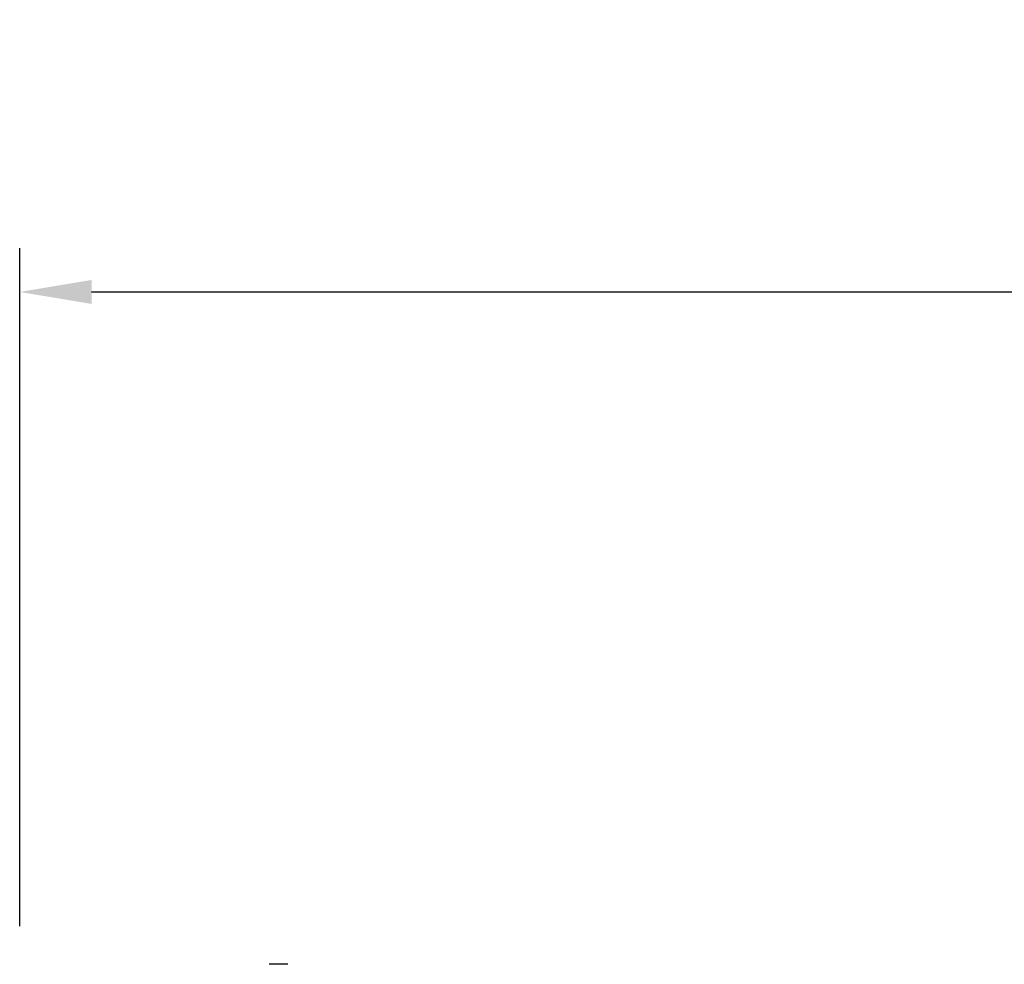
# Model space of a CAD drawing. Extents: x -1.6 to 30.5, y 5 to 43.4.
# Tile 11 of 12: x 5.7 to 10, y 39.3 to 43.4. Entities that reach past the tile are written whole.
import ezdxf

# ---------------------------------------------------------------- set-up
doc = ezdxf.new("R2010")
doc.units = 0
doc.header["$LTSCALE"] = 0.5
doc.header["$MEASUREMENT"] = 0
doc.layers.get('0').update_dxf_attribs({"linetype": 'CONTINUOUS'})
doc.layers.get('Defpoints').update_dxf_attribs({"linetype": 'CONTINUOUS'})
doc.layers.add('DIM', color=1, linetype='CONTINUOUS')
doc.styles.add('ROMANS', font='romans.shx', dxfattribs={"width": 0.9, "height": 0.375})
doc.dimstyles.new('GENIE', dxfattribs={"dimscale": 2, "dimtxt": 0.25, "dimasz": 0.156, "dimexe": 0.095, "dimexo": 0.0925, "dimgap": 0.095, "dimtad": 0, "dimtih": 1, "dimtoh": 1, "dimdec": 5, "dimzin": 4, "dimdsep": 46, "dimlunit": 5, "dimtxsty": 'ROMANS', "dimcen": 0.09, "dimadec": 0, "dimazin": 0, "dimtfac": 1, "dimtdec": 5, "dimtofl": 0, "dimtmove": 0, "dimatfit": 3, "dimfxl": 0.095, "dimfrac": 2, "dimtolj": 1, "dimtzin": 4, "dimarcsym": 0})

# ---------------------------------------------------------------- blocks, each defined once
blk = doc.blocks.new('*D52')
at = {"layer": 'Defpoints', "color": 0}
for p in [(26.4828, 42.245), (5.7328, 39.3105), (26.4828, 27.3795)]:
    blk.add_point(p, dxfattribs=at)
at = {"layer": 'DIM', "color": 0, "lineweight": -2}
for p, q in [((5.7328, 39.4955), (5.7328, 42.435)), ((26.4828, 27.5645), (26.4828, 42.435)), ((6.0448, 42.245), (13.1798, 42.245)), ((26.1708, 42.245), (18.994, 42.245))]:
    blk.add_line(p, q, dxfattribs=at)
at = {"layer": 'DIM', "color": 0}
for points in [[(6.0448, 42.297), (6.0448, 42.193), (5.7328, 42.245)], [(26.1708, 42.193), (26.1708, 42.297), (26.4828, 42.245)]]:
    blk.add_solid(points, dxfattribs=at)
at = {"layer": 'DIM', "color": 0, "insert": (16.0869, 42.245), "char_height": 0.375, "attachment_point": 5, "style": 'ROMANS'}
blk.add_mtext('\\A1;{21"\\P(TYPICAL SIDE ROOM)}', dxfattribs=at)

msp = doc.modelspace()

# ---------------------------------------------------------------- linework, layer by layer
at = {"color": 7, "linetype": 'Continuous', "lineweight": 25}
msp.add_line((6.89533, 39.329992), (6.815329, 39.329992), dxfattribs=at)

# ---------------------------------------------------------------- dimensions: what is measured, and where the dimension line sits
at = {"layer": 'DIM'}
dim = msp.add_linear_dim(base=(26.482826, 42.244993), p1=(5.732824, 39.310491), p2=(26.482826, 27.379496), text='{21"\\P(TYPICAL SIDE ROOM)}', dimstyle='GENIE', override={"dimdec": 1, "dimfxl": 1, "dimtolj": 1}, dxfattribs=at)
dim.commit()
dim.dimension.update_dxf_attribs({"geometry": '*D52', "text_midpoint": (16.086894, 42.244993), "dimtype": 160})

doc.saveas('drawing.dxf')
